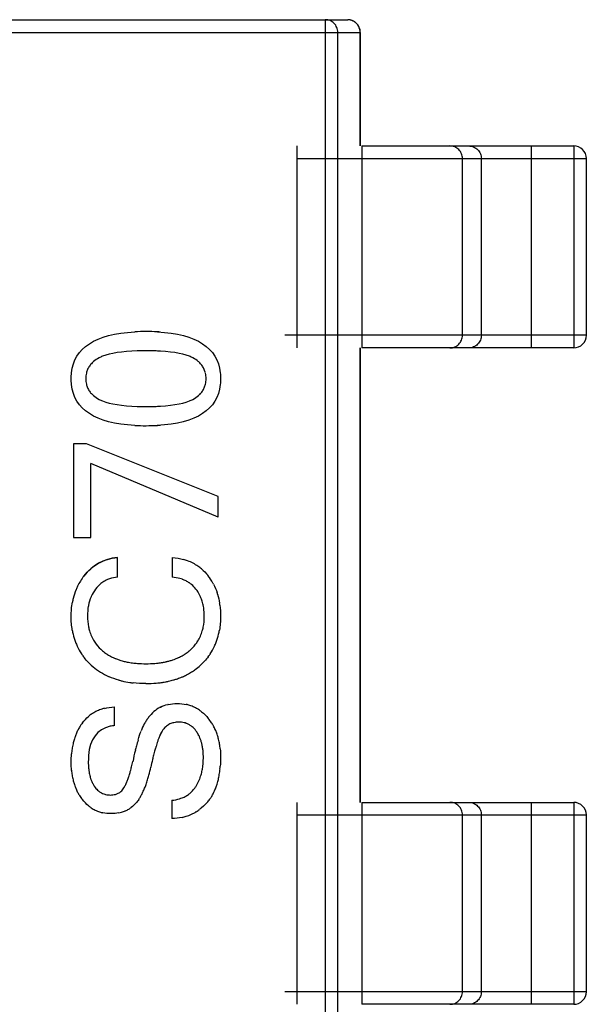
# Model space of a CAD drawing. Header units: millimetres. Extents: x 72 to 239, y 133 to 319.
# Tile 14 of 240: x 102.68 to 103.8, y 175.87 to 177.82. Entities that reach past the tile are written whole.
import ezdxf

# ---------------------------------------------------------------- set-up
doc = ezdxf.new("R2010")
doc.units = ezdxf.units.MM
doc.header["$LTSCALE"] = 5
doc.layers.get('0').update_dxf_attribs({"linetype": 'CONTINUOUS'})

msp = doc.modelspace()

# ---------------------------------------------------------------- linework, layer by layer
for p, q in [((102.0285, 177.8192), (103.3281, 177.8192)), ((103.2837, 177.8192), (103.2837, 175.6192)), ((102.0035, 177.7942), (103.3531, 177.7942)), ((103.3085, 175.6442), (103.3085, 177.7942)), ((103.3529, 177.7942), (103.3529, 177.5692)), ((103.3531, 177.5692), (103.3531, 177.7942)), ((103.2283, 177.1692), (103.2283, 177.5692)), ((103.3563, 177.5692), (103.3563, 177.1692)), ((103.3563, 177.5692), (103.7759, 177.5692)), ((103.6925, 177.1692), (103.6925, 177.5692)), ((103.7759, 177.5692), (103.7759, 177.1692)), ((103.2283, 177.5442), (103.8009, 177.5442)), ((103.5555, 177.1942), (103.5555, 177.5442)), ((103.5929, 177.1942), (103.5929, 177.5442)), ((103.8009, 177.1942), (103.8009, 177.5442)), ((103.8009, 177.1942), (103.2033, 177.1942)), ((103.3529, 177.1692), (103.3529, 176.2692)), ((103.3531, 176.2692), (103.3531, 177.1692)), ((103.7759, 177.1692), (103.3563, 177.1692)), ((102.7851, 176.9791), (102.7851, 176.7938)), ((102.811, 176.9791), (102.7851, 176.9791)), ((103.0715, 176.875), (102.811, 176.9791)), ((102.8191, 176.7938), (102.8191, 176.9406)), ((103.0715, 176.8338), (102.8191, 176.9406)), ((103.0715, 176.8338), (103.0715, 176.875)), ((102.7851, 176.7938), (102.8191, 176.7938)), ((102.8718, 176.7151), (102.8718, 176.7541)), ((102.9807, 176.7541), (102.9807, 176.7151)), ((102.8661, 176.4213), (102.8661, 176.4582)), ((102.9592, 176.4079), (102.9554, 176.3999)), ((102.9567, 176.4029), (102.9592, 176.4079)), ((102.8143, 176.3501), (102.8147, 176.339)), ((102.8848, 176.2977), (102.8876, 176.3025)), ((102.9795, 176.2733), (102.9795, 176.2369)), ((103.2283, 175.8692), (103.2283, 176.2692)), ((103.3563, 176.2692), (103.3563, 175.8692)), ((103.3563, 176.2692), (103.7759, 176.2692)), ((103.6925, 175.8692), (103.6925, 176.2692)), ((103.7759, 176.2692), (103.7759, 175.8692)), ((103.2283, 176.2442), (103.8009, 176.2442)), ((103.5555, 175.8942), (103.5555, 176.2442)), ((103.5929, 175.8942), (103.5929, 176.2442)), ((103.8009, 175.8942), (103.8009, 176.2442)), ((103.8009, 175.8942), (103.2033, 175.8942)), ((103.7759, 175.8692), (103.3563, 175.8692))]:
    msp.add_line(p, q)
for centre, radius, start, end in [((103.3281, 177.7942), 0.025, 0, 90), ((103.3281, 177.7945), 0.0247, 73.3553, 89.9521), ((103.3281, 177.7946), 0.0246, 68.1159, 73.3115), ((103.328, 177.7945), 0.0247, 57.062, 68.0988), ((103.328, 177.7944), 0.0248, 51.2878, 57.0532), ((103.3279, 177.7944), 0.0249, 38.5349, 51.2576), ((103.3278, 177.7943), 0.025, 31.5947, 38.5179), ((103.3277, 177.7943), 0.0251, 21.3886, 31.5794), ((103.3277, 177.7942), 0.0252, 0.0021, 21.3762), ((103.7759, 177.5442), 0.025, 0, 90), ((102.9282, 176.783), 0.4186, 89.9395, 93.0173), ((102.9291, 176.7871), 0.4145, 86.9648, 90.0609), ((102.9319, 176.8469), 0.3546, 85.9733, 86.9058), ((103.7759, 177.1942), 0.025, 270, 0), ((102.9283, 176.6061), 0.5574, 89.9634, 91.7445), ((102.929, 176.6091), 0.5544, 88.2475, 90.0371), ((102.9323, 176.7191), 0.4444, 86.8316, 88.229), ((102.8565, 177.1044), 0.0495, 130.3721, 134.768), ((103.0002, 177.1048), 0.0492, 44.9713, 49.3604), ((102.8515, 177.1098), 0.0422, 161.9774, 166.6323), ((102.8497, 177.1104), 0.0403, 150.9937, 161.9983), ((102.85, 177.1102), 0.0407, 145.449, 150.9698), ((103.0065, 177.1103), 0.0408, 28.8111, 34.3172), ((103.0067, 177.1104), 0.0405, 17.843, 28.7843), ((103.0048, 177.1098), 0.0426, 13.2572, 17.8671), ((102.8512, 177.1069), 0.0419, 193.4112, 198.0839), ((102.8495, 177.1063), 0.0401, 198.0654, 209.0735), ((102.8498, 177.1065), 0.0406, 209.0951, 214.606), ((103.0067, 177.1064), 0.0407, 325.6314, 331.1276), ((103.0069, 177.1063), 0.0403, 331.1521, 342.0973), ((103.0051, 177.1069), 0.0422, 342.0756, 346.7012), ((102.8566, 177.1125), 0.0495, 225.2692, 229.6561), ((103.0002, 177.1121), 0.0492, 310.6132, 314.9947), ((102.9283, 177.6106), 0.5574, 268.2556, 270.0366), ((102.929, 177.6076), 0.5544, 269.9629, 271.7525), ((102.9323, 177.4976), 0.4444, 271.771, 273.1684), ((102.9282, 177.4344), 0.4193, 266.9858, 270.0605), ((102.9291, 177.4303), 0.4151, 269.9392, 273.0286), ((102.9319, 177.3704), 0.3552, 273.0873, 274.0204), ((102.975, 176.6498), 0.1041, 69.7796, 74.3387), ((102.978, 176.6579), 0.0955, 62.6721, 69.8034), ((102.9807, 176.6631), 0.0896, 55.4234, 62.6505), ((102.9814, 176.6643), 0.0882, 49.9022, 55.4039), ((102.8982, 176.6459), 0.117, 142.4376, 153.9374), ((102.8741, 176.6595), 0.0554, 113.0522, 124.4495), ((102.8749, 176.6575), 0.0575, 108.6714, 113.0685), ((102.9768, 176.6447), 0.0704, 70.0932, 74.5166), ((102.9789, 176.6506), 0.0641, 63.0839, 70.1211), ((102.9665, 176.6515), 0.1079, 28.6368, 38.1597), ((102.9038, 176.6437), 0.123, 157.6534, 166.3479), ((102.8987, 176.6457), 0.1175, 153.9564, 157.6008), ((102.8874, 176.6473), 0.0735, 142.9733, 156.3288), ((102.8746, 176.6588), 0.0562, 124.4601, 128.9695), ((102.981, 176.6546), 0.0595, 55.8409, 63.0635), ((102.9818, 176.6559), 0.058, 50.2683, 55.8186), ((102.9746, 176.6498), 0.0675, 31.4994, 38.3544), ((102.9651, 176.6507), 0.1096, 27.5337, 28.6501), ((102.9131, 176.6413), 0.1326, 166.2925, 169.5102), ((102.8904, 176.6459), 0.0768, 156.2522, 156.8244), ((102.9735, 176.649), 0.0689, 29.5626, 31.5113), ((102.9717, 176.648), 0.0709, 24.7218, 29.5463), ((102.9687, 176.6467), 0.0741, 21.9585, 24.7336), ((102.9651, 176.6452), 0.078, 18.0956, 21.9468), ((102.953, 176.6459), 0.1226, 16.8131, 18.1992), ((102.9076, 176.6409), 0.0947, 168.8987, 169.7065), ((102.9602, 176.6436), 0.0832, 15.1029, 18.1017), ((102.9543, 176.642), 0.0893, 11.7014, 15.0956), ((102.946, 176.6403), 0.0978, 8.1283, 11.695), ((102.9369, 176.639), 0.107, 5.643, 8.1415), ((102.9276, 176.6403), 0.1486, 7.4163, 8.9175), ((102.9042, 176.6346), 0.0912, 191.2593, 196.2227), ((102.954, 176.6339), 0.0897, 343.6257, 348.6516), ((102.9185, 176.6337), 0.138, 189.7847, 193.0737), ((102.9073, 176.6309), 0.1264, 193.021, 200.678), ((102.8972, 176.6325), 0.084, 196.202, 203.8391), ((102.8933, 176.6309), 0.0797, 203.8654, 217.396), ((102.9643, 176.6303), 0.0788, 328.1342, 335.9236), ((102.9607, 176.6319), 0.0827, 335.9504, 343.6454), ((102.9494, 176.6309), 0.1263, 339.2573, 346.9281), ((102.9382, 176.6337), 0.1379, 346.8755, 350.1798), ((102.8999, 176.6283), 0.1185, 200.7292, 204.8107), ((102.8966, 176.6267), 0.115, 204.8024, 213.2671), ((102.9642, 176.6305), 0.079, 322.2971, 328.117), ((102.96, 176.6267), 0.1149, 326.6634, 335.129), ((102.9568, 176.6282), 0.1185, 335.1211, 339.2061), ((102.8968, 176.6269), 0.1152, 213.2775, 216.9035), ((102.899, 176.6357), 0.0872, 229.7099, 235.8142), ((102.9009, 176.6384), 0.0905, 235.7921, 237.7393), ((102.9028, 176.6414), 0.0941, 237.7547, 241.8002), ((102.905, 176.6456), 0.0988, 241.7874, 244.0314), ((102.9075, 176.6507), 0.1045, 244.046, 247.6642), ((102.9102, 176.6572), 0.1115, 247.6518, 249.9316), ((102.945, 176.661), 0.1156, 288.5887, 291.2126), ((102.948, 176.6536), 0.1076, 291.2024, 294.892), ((102.9506, 176.6479), 0.1013, 294.9071, 297.2961), ((102.9531, 176.6431), 0.0959, 297.2807, 301.6533), ((102.9551, 176.6398), 0.092, 301.6726, 303.5444), ((102.9571, 176.6369), 0.0885, 303.5193, 309.905), ((102.9598, 176.6269), 0.1153, 323.0542, 326.6533), ((102.9048, 176.6339), 0.1258, 227.7466, 235.9392), ((102.913, 176.6651), 0.1199, 249.9476, 253.3747), ((102.9159, 176.6745), 0.1297, 253.3601, 255.5201), ((102.9188, 176.6861), 0.1417, 255.5396, 258.8758), ((102.9215, 176.6995), 0.1554, 258.8561, 260.7697), ((102.9242, 176.7164), 0.1724, 260.7976, 264.1784), ((102.9261, 176.7347), 0.1909, 264.1477, 265.6065), ((102.931, 176.7293), 0.1855, 274.6742, 276.7338), ((102.9332, 176.711), 0.167, 276.7183, 279.8005), ((102.9325, 176.7166), 0.1727, 276.7429, 278.1059), ((102.9339, 176.7066), 0.1625, 278.1027, 279.8222), ((102.9361, 176.694), 0.1498, 279.8093, 282.577), ((102.939, 176.6811), 0.1365, 282.5793, 285.3543), ((102.9421, 176.6698), 0.1249, 285.3503, 288.5786), ((102.9516, 176.6341), 0.1261, 306.2183, 312.2534), ((102.9056, 176.635), 0.1272, 235.9364, 238.0718), ((102.9079, 176.639), 0.1318, 238.1132, 245.9584), ((102.9106, 176.6447), 0.1381, 245.9074, 246.6282), ((102.9431, 176.6519), 0.1459, 288.2989, 291.8289), ((102.9454, 176.6458), 0.1394, 291.8395, 294.2079), ((102.9476, 176.6412), 0.1343, 294.2016, 297.88), ((102.9493, 176.6378), 0.1305, 297.8882, 300.1916), ((102.9507, 176.6355), 0.1278, 300.1874, 304.2375), ((102.9515, 176.6342), 0.1263, 304.2431, 306.2159), ((102.9186, 176.6684), 0.1631, 254.4573, 256.5864), ((102.9221, 176.6837), 0.1788, 256.6368, 261.779), ((102.925, 176.7025), 0.1979, 261.7295, 263.6962), ((102.9287, 176.7372), 0.2327, 269.9211, 274.9853), ((102.9307, 176.7108), 0.2062, 275.0577, 276.7517), ((102.9327, 176.6946), 0.1899, 276.7266, 280.3894), ((102.9316, 176.7035), 0.1989, 276.7588, 277.2958), ((102.933, 176.6931), 0.1884, 277.2728, 280.3986), ((102.9353, 176.6801), 0.1752, 280.4126, 282.5185), ((102.9379, 176.6689), 0.1637, 282.5045, 286.0052), ((102.9405, 176.6594), 0.1538, 286.0197, 288.3081), ((102.9818, 176.4083), 0.0553, 117.4781, 132.7366), ((102.9828, 176.4065), 0.0575, 116.2382, 117.5367), ((102.9827, 176.4066), 0.0573, 116.9201, 117.5376), ((102.9829, 176.4063), 0.0576, 116.2391, 116.9201), ((102.9876, 176.3919), 0.0728, 101.876, 102.6201), ((102.9925, 176.3903), 0.0745, 72.2824, 77.9154), ((102.9931, 176.3923), 0.0724, 64.5312, 72.2753), ((102.9926, 176.3912), 0.0736, 56.7911, 64.5046), ((102.8627, 176.3832), 0.074, 124.616, 130.502), ((102.8626, 176.3833), 0.0738, 116.7198, 124.5982), ((102.8642, 176.3799), 0.0776, 108.9188, 116.6922), ((102.8664, 176.3736), 0.0843, 103.8753, 108.9392), ((103.0085, 176.3788), 0.0951, 141.7808, 146.4391), ((103.0103, 176.3773), 0.0974, 132.6782, 141.7443), ((102.9902, 176.3876), 0.0779, 51.4441, 56.7966), ((102.8821, 176.3672), 0.0993, 149.2431, 151.2278), ((102.8796, 176.3688), 0.0963, 143.0106, 149.2603), ((103.0135, 176.3761), 0.1009, 151.0761, 160.0321), ((103.0092, 176.3784), 0.0959, 146.4446, 151.021), ((102.9921, 176.392), 0.0364, 135.808, 137.6721), ((102.99, 176.3943), 0.0333, 118.5352, 121.0414), ((102.992, 176.3887), 0.0392, 102.2611, 104.6947), ((102.9949, 176.3885), 0.0395, 70.3246, 76.6714), ((102.9954, 176.3898), 0.0381, 61.5233, 70.3141), ((102.995, 176.389), 0.0389, 52.7498, 61.4846), ((102.9932, 176.3866), 0.0419, 46.8423, 52.76), ((102.9781, 176.3742), 0.096, 33.1685, 39.71), ((102.9775, 176.3738), 0.0967, 31.0554, 33.1695), ((102.976, 176.3729), 0.0985, 26.6439, 31.0466), ((102.9734, 176.3716), 0.1013, 24.2047, 26.6509), ((102.9014, 176.3592), 0.1202, 161.4881, 163.7719), ((102.8947, 176.3615), 0.1131, 157.7218, 161.5011), ((102.8894, 176.3636), 0.1074, 155.4187, 157.7068), ((102.8851, 176.3656), 0.1027, 151.242, 155.4306), ((103.0883, 176.3436), 0.1443, 157.0232, 158.6875), ((103.0647, 176.3535), 0.1187, 155.4551, 157.0167), ((102.9762, 176.3729), 0.0638, 26.9361, 33.9898), ((102.9723, 176.3709), 0.0682, 24.7806, 26.983), ((102.9682, 176.369), 0.0727, 20.0405, 24.7503), ((102.9698, 176.3701), 0.1053, 20.1677, 24.1925), ((102.965, 176.3683), 0.1104, 17.7214, 20.1779), ((102.9587, 176.3663), 0.117, 13.7875, 17.7049), ((102.9325, 176.3523), 0.152, 169.5634, 173.316), ((102.9197, 176.3546), 0.1391, 167.4357, 169.5364), ((102.9098, 176.3568), 0.1289, 163.7902, 167.4534), ((103.4728, 176.2314), 0.5827, 165.0946, 165.9989), ((103.3549, 176.2629), 0.4606, 163.6622, 165.1128), ((103.2737, 176.2809), 0.3401, 163.0653, 164.3488), ((103.2144, 176.299), 0.2781, 161.9355, 163.0574), ((103.1671, 176.3144), 0.2283, 160.4991, 161.9436), ((103.1227, 176.3302), 0.1813, 158.6978, 160.5088), ((102.9626, 176.367), 0.0787, 17.6302, 20.0668), ((102.9557, 176.3648), 0.0859, 13.3851, 17.6008), ((102.9472, 176.3628), 0.0946, 11.1414, 13.413), ((102.9364, 176.3607), 0.1056, 6.9925, 11.1039), ((102.951, 176.3644), 0.1249, 11.5101, 13.8029), ((102.9409, 176.3624), 0.1353, 7.4108, 11.4837), ((102.9293, 176.3608), 0.147, 5.5844, 7.439), ((102.9467, 176.3505), 0.1664, 173.2869, 174.9585), ((103.6692, 176.183), 0.7849, 166.0435, 167.7338), ((103.4161, 176.2421), 0.4877, 165.0625, 166.2674), ((103.3364, 176.2633), 0.4052, 164.3336, 165.0457), ((102.9242, 176.3591), 0.118, 5.2657, 7.0326), ((102.9397, 176.3483), 0.1254, 184.265, 186.0355), ((102.5291, 176.4294), 0.3814, 345.8131, 346.3541), ((102.4525, 176.4478), 0.4602, 346.3803, 347.7094), ((102.6212, 176.4059), 0.3239, 345.1582, 348.0127), ((103.613, 176.195), 0.6902, 166.6732, 167.9826), ((103.4971, 176.2221), 0.5711, 166.247, 166.6429), ((102.871, 176.3562), 0.2052, 354.1569, 355.6487), ((102.9303, 176.3465), 0.1499, 185.3127, 187.0917), ((102.9174, 176.3448), 0.1369, 187.0615, 190.9906), ((102.9254, 176.3468), 0.111, 186.0103, 189.1426), ((102.9118, 176.3446), 0.0972, 189.158, 191.7637), ((102.9014, 176.3424), 0.0866, 191.7603, 194.7019), ((102.8921, 176.34), 0.077, 194.6972, 198.0823), ((102.7009, 176.3817), 0.2031, 341.7996, 342.88), ((102.6648, 176.3928), 0.2409, 342.8827, 343.9988), ((102.6258, 176.404), 0.2815, 343.9915, 344.7811), ((102.5785, 176.4168), 0.3305, 344.7888, 345.8241), ((102.6713, 176.3929), 0.2721, 344.1286, 345.1005), ((102.9448, 176.3511), 0.0968, 338.8239, 344.958), ((102.9358, 176.3535), 0.1061, 344.9547, 350.062), ((102.9132, 176.3507), 0.1627, 348.7657, 350.7389), ((102.8931, 176.3539), 0.183, 350.7702, 354.1913), ((102.9059, 176.3427), 0.1253, 191.0187, 193.2445), ((102.8971, 176.3405), 0.1162, 193.227, 197.0363), ((102.8898, 176.3383), 0.1086, 197.0547, 199.4535), ((102.8841, 176.3363), 0.1025, 199.441, 203.3701), ((102.885, 176.3377), 0.0695, 198.0963, 200.8475), ((102.8785, 176.3352), 0.0625, 200.819, 205.4564), ((102.8739, 176.333), 0.0575, 205.4967, 207.4708), ((102.8696, 176.3307), 0.0526, 207.4036, 214.2836), ((102.821, 176.336), 0.0745, 333.2762, 335.1049), ((102.804, 176.3439), 0.0932, 335.1299, 337.4768), ((102.7824, 176.3529), 0.1167, 337.4528, 339.0205), ((102.7591, 176.3618), 0.1416, 339.0212, 340.5168), ((102.7314, 176.3716), 0.171, 340.513, 341.8038), ((102.7596, 176.3646), 0.1794, 337.928, 340.4589), ((102.7346, 176.3736), 0.2059, 340.434, 341.789), ((102.7041, 176.3835), 0.2379, 341.815, 344.1576), ((102.9519, 176.3483), 0.0893, 327.2195, 338.8561), ((102.9539, 176.3405), 0.1207, 339.4617, 343.0735), ((102.9428, 176.3439), 0.1323, 343.0552, 345.3031), ((102.9291, 176.3475), 0.1465, 345.3264, 348.7893), ((102.8796, 176.3344), 0.0976, 203.3846, 205.7796), ((102.8761, 176.3327), 0.0938, 205.7692, 210.088), ((102.8738, 176.3314), 0.0911, 210.1008, 212.1837), ((102.8721, 176.3303), 0.0891, 212.1716, 218.6502), ((102.8586, 176.3212), 0.038, 226.995, 232.7808), ((102.8569, 176.3189), 0.0351, 232.766, 241.4492), ((102.8563, 176.3179), 0.034, 241.4875, 250.2469), ((102.8567, 176.3188), 0.035, 250.2608, 256.6364), ((102.8597, 176.3145), 0.0306, 285.4755, 290.571), ((102.8608, 176.312), 0.0279, 304.5133, 310.2021), ((102.83, 176.3319), 0.1016, 327.6597, 331.3861), ((102.8161, 176.3395), 0.1175, 331.3469, 333.2791), ((102.8003, 176.3474), 0.1351, 333.3062, 336.2622), ((102.7816, 176.3558), 0.1556, 336.2348, 337.9051), ((102.9788, 176.3324), 0.0584, 291.663, 299.6698), ((102.9807, 176.329), 0.0545, 299.7001, 307.8947), ((102.981, 176.3285), 0.054, 307.9195, 314.1198), ((102.9812, 176.3283), 0.0908, 326.5428, 330.8478), ((102.9764, 176.331), 0.0963, 330.8316, 333.2162), ((102.9705, 176.3339), 0.1028, 333.2345, 337.069), ((102.9631, 176.3371), 0.1109, 337.0533, 339.4418), ((102.8595, 176.3172), 0.0708, 230.6494, 236.1547), ((102.8409, 176.3251), 0.0888, 325.6546, 327.616), ((102.9765, 176.3381), 0.0645, 286.6651, 291.6938), ((102.9878, 176.3238), 0.0828, 317.9644, 324.4793), ((102.9846, 176.3261), 0.0866, 324.4503, 326.5232), ((103.7759, 176.2442), 0.025, 0, 90), ((102.8573, 176.314), 0.067, 236.1505, 244.0449), ((102.8569, 176.3132), 0.0661, 244.0734, 251.9934), ((102.8576, 176.3154), 0.0684, 251.9995, 257.7311), ((102.8619, 176.3126), 0.0656, 281.1856, 286.1457), ((102.8632, 176.308), 0.0608, 286.1286, 293.6476), ((102.8643, 176.3056), 0.0582, 293.6726, 301.2796), ((102.8641, 176.3058), 0.0584, 301.2951, 306.9704), ((102.9788, 176.3344), 0.0973, 282.7125, 287.5067), ((102.9804, 176.3293), 0.092, 287.4986, 294.4764), ((102.9814, 176.3272), 0.0896, 294.4961, 301.5105), ((102.9807, 176.3282), 0.0909, 301.5194, 306.7027), ((103.7759, 175.8942), 0.025, 270, 0)]:
    msp.add_arc(centre, radius, start, end)
for points, knots in [([(103.3085, 177.7942), (103.3085, 177.7975), (103.3072, 177.804), (103.3017, 177.8124), (103.2935, 177.8179), (103.2869, 177.8192), (103.2837, 177.8192)], [0, 0, 0, 0, 0.250846, 0.501182, 0.750788, 1, 1, 1, 1]), ([(103.5555, 177.5442), (103.5555, 177.5475), (103.5542, 177.5541), (103.5487, 177.5624), (103.5404, 177.5679), (103.5338, 177.5692), (103.5306, 177.5692)], [0, 0, 0, 0, 0.25044, 0.500571, 0.750377, 1, 1, 1, 1]), ([(103.568, 177.5692), (103.5712, 177.5692), (103.5777, 177.5679), (103.586, 177.5624), (103.5916, 177.5541), (103.5929, 177.5475), (103.5929, 177.5442)], [0, 0, 0, 0, 0.249556, 0.499321, 0.749493, 1, 1, 1, 1]), ([(103.5306, 177.1692), (103.5338, 177.1692), (103.5404, 177.1705), (103.5487, 177.1761), (103.5542, 177.1844), (103.5555, 177.191), (103.5555, 177.1942)], [0, 0, 0, 0, 0.249556, 0.499321, 0.749493, 1, 1, 1, 1]), ([(103.5929, 177.1942), (103.5929, 177.191), (103.5916, 177.1844), (103.586, 177.1761), (103.5777, 177.1705), (103.5712, 177.1692), (103.568, 177.1692)], [0, 0, 0, 0, 0.25044, 0.500571, 0.750377, 1, 1, 1, 1]), ([(103.5555, 176.2442), (103.5555, 176.2475), (103.5542, 176.2541), (103.5487, 176.2624), (103.5404, 176.2679), (103.5338, 176.2692), (103.5306, 176.2692)], [0, 0, 0, 0, 0.25044, 0.500571, 0.750377, 1, 1, 1, 1]), ([(103.568, 176.2692), (103.5712, 176.2692), (103.5777, 176.2679), (103.586, 176.2624), (103.5916, 176.2541), (103.5929, 176.2475), (103.5929, 176.2442)], [0, 0, 0, 0, 0.249556, 0.499321, 0.749493, 1, 1, 1, 1]), ([(103.5306, 175.8692), (103.5338, 175.8692), (103.5404, 175.8705), (103.5487, 175.8761), (103.5542, 175.8844), (103.5555, 175.891), (103.5555, 175.8942)], [0, 0, 0, 0, 0.249556, 0.499321, 0.749493, 1, 1, 1, 1]), ([(103.5929, 175.8942), (103.5929, 175.891), (103.5916, 175.8844), (103.586, 175.8761), (103.5777, 175.8705), (103.5712, 175.8692), (103.568, 175.8692)], [0, 0, 0, 0, 0.25044, 0.500571, 0.750377, 1, 1, 1, 1])]:
    msp.add_open_spline(points, degree=3, knots=knots)
for points in [[(102.7809, 177.1199), (102.7863, 177.1698), (102.8281, 177.1968), (102.9062, 177.201)], [(102.9511, 177.201), (103.0288, 177.1968), (103.0703, 177.1698), (103.0757, 177.1199)], [(102.9113, 177.1633), (102.881, 177.1623), (102.8581, 177.1588), (102.8425, 177.1526)], [(103.0144, 177.1526), (102.9991, 177.1588), (102.9762, 177.1623), (102.946, 177.1633)], [(102.8217, 177.1395), (102.8197, 177.1375), (102.818, 177.1354), (102.8165, 177.1332)], [(102.8356, 177.1495), (102.8314, 177.1472), (102.8277, 177.1448), (102.8245, 177.142)], [(102.8425, 177.1526), (102.84, 177.1517), (102.8377, 177.1506), (102.8356, 177.1495)], [(103.0213, 177.1495), (103.0192, 177.1506), (103.0169, 177.1517), (103.0144, 177.1526)], [(103.0322, 177.1421), (103.0291, 177.1448), (103.0255, 177.1472), (103.0213, 177.1495)], [(103.0402, 177.1333), (103.0387, 177.1355), (103.037, 177.1375), (103.035, 177.1395)], [(102.7803, 177.1083), (102.7803, 177.1123), (102.7805, 177.1161), (102.7809, 177.1199)], [(102.8104, 177.1195), (102.8096, 177.116), (102.8091, 177.1122), (102.8091, 177.1083)], [(103.0475, 177.1083), (103.0475, 177.1123), (103.0471, 177.116), (103.0462, 177.1195)], [(103.0757, 177.1199), (103.0761, 177.1162), (103.0763, 177.1123), (103.0763, 177.1083)], [(102.7809, 177.0967), (102.7805, 177.1005), (102.7803, 177.1043), (102.7803, 177.1083)], [(102.8091, 177.1083), (102.8091, 177.1044), (102.8096, 177.1007), (102.8104, 177.0972)], [(103.0462, 177.0971), (103.0471, 177.1007), (103.0475, 177.1044), (103.0475, 177.1083)], [(103.0763, 177.1083), (103.0763, 177.1043), (103.0761, 177.1005), (103.0757, 177.0967)], [(102.9062, 177.0157), (102.8281, 177.0199), (102.7863, 177.0469), (102.7809, 177.0967)], [(102.8165, 177.0835), (102.818, 177.0813), (102.8197, 177.0792), (102.8217, 177.0773)], [(103.0757, 177.0967), (103.0703, 177.0469), (103.0287, 177.0199), (102.951, 177.0157)], [(103.035, 177.0772), (103.037, 177.0792), (103.0387, 177.0813), (103.0402, 177.0835)], [(102.8245, 177.0747), (102.8277, 177.072), (102.8314, 177.0695), (102.8356, 177.0673)], [(102.8356, 177.0673), (102.8377, 177.0662), (102.84, 177.0651), (102.8425, 177.0641)], [(102.8425, 177.0641), (102.8581, 177.058), (102.881, 177.0544), (102.9113, 177.0535)], [(102.946, 177.0535), (102.9762, 177.0544), (102.9991, 177.058), (103.0144, 177.0641)], [(103.0144, 177.0641), (103.0169, 177.0651), (103.0192, 177.0662), (103.0213, 177.0673)], [(103.0213, 177.0673), (103.0255, 177.0695), (103.0291, 177.072), (103.0323, 177.0747)], [(102.8718, 176.7541), (102.8444, 176.7514), (102.8223, 176.7391), (102.8055, 176.7172)], [(102.8347, 176.7428), (102.8402, 176.7459), (102.8461, 176.7484), (102.8523, 176.7503)], [(102.8523, 176.7503), (102.8584, 176.7521), (102.865, 176.7534), (102.8718, 176.7541)], [(102.9807, 176.7541), (102.9886, 176.7534), (102.9961, 176.752), (103.0031, 176.7501)], [(102.8055, 176.7172), (102.8097, 176.7227), (102.8142, 176.7275), (102.8191, 176.7318)], [(102.8191, 176.7318), (102.8239, 176.7361), (102.8291, 176.7397), (102.8347, 176.7428)], [(103.0383, 176.7318), (103.043, 176.7278), (103.0474, 176.7233), (103.0514, 176.7182)], [(102.8718, 176.7151), (102.8664, 176.7147), (102.8613, 176.7136), (102.8565, 176.712)], [(102.9956, 176.7125), (102.9909, 176.7138), (102.986, 176.7147), (102.9807, 176.7151)], [(102.8392, 176.7025), (102.8354, 176.6994), (102.8319, 176.6958), (102.8287, 176.6916)], [(103.0275, 176.6916), (103.0249, 176.6949), (103.022, 176.6979), (103.0189, 176.7005)], [(103.0622, 176.7014), (103.0651, 176.6959), (103.0675, 176.6902), (103.0695, 176.6842)], [(102.8198, 176.6761), (102.8175, 176.6708), (102.8158, 176.6652), (102.8146, 176.6592)], [(103.0703, 176.6813), (103.0721, 176.6756), (103.0734, 176.6696), (103.0744, 176.6634)], [(102.7803, 176.6376), (102.7803, 176.6474), (102.7811, 176.6566), (102.7827, 176.6654)], [(102.8143, 176.6578), (102.8132, 176.6516), (102.8127, 176.6451), (102.8127, 176.6381)], [(103.075, 176.6595), (103.0759, 176.6525), (103.0763, 176.6452), (103.0763, 176.6376)], [(102.7825, 176.6102), (102.781, 176.6189), (102.7803, 176.628), (102.7803, 176.6376)], [(102.8127, 176.6381), (102.8127, 176.6306), (102.8133, 176.6235), (102.8147, 176.6168)], [(103.042, 176.6163), (103.0433, 176.6229), (103.044, 176.6299), (103.044, 176.6374)], [(103.044, 176.6374), (103.044, 176.6416), (103.0438, 176.6456), (103.0434, 176.6495)], [(103.0763, 176.6376), (103.0763, 176.628), (103.0756, 176.6188), (103.0741, 176.6101)], [(102.8299, 176.5824), (102.8336, 176.5777), (102.8378, 176.5732), (102.8426, 176.5692)], [(103.0139, 176.5689), (103.0187, 176.573), (103.023, 176.5774), (103.0266, 176.5822)], [(102.8202, 176.5407), (102.8144, 176.546), (102.8092, 176.5517), (102.8047, 176.5577)], [(103.0519, 176.5576), (103.0473, 176.5516), (103.0422, 176.546), (103.0364, 176.5407)], [(102.9115, 176.5444), (102.9169, 176.544), (102.9225, 176.5437), (102.9284, 176.5437)], [(102.9284, 176.5437), (102.9345, 176.5437), (102.9404, 176.544), (102.9461, 176.5444)], [(102.8749, 176.5112), (102.8682, 176.5131), (102.8619, 176.5153), (102.8558, 176.5179)], [(102.9284, 176.5045), (102.9197, 176.5045), (102.9113, 176.5049), (102.9032, 176.5058)], [(102.8462, 176.4554), (102.8524, 176.457), (102.8591, 176.4579), (102.8661, 176.4582)], [(102.9574, 176.458), (102.9618, 176.4602), (102.9665, 176.4618), (102.9717, 176.463)], [(102.9726, 176.4632), (102.9782, 176.4644), (102.9842, 176.4649), (102.9906, 176.4649)], [(102.9906, 176.4649), (102.9967, 176.4649), (103.0025, 176.4643), (103.0081, 176.4631)], [(102.8027, 176.4267), (102.8063, 176.4315), (102.8103, 176.4357), (102.8146, 176.4394)], [(103.0388, 176.4486), (103.0434, 176.4449), (103.0478, 176.4405), (103.0519, 176.4356)], [(102.8578, 176.4199), (102.8318, 176.414), (102.8174, 176.3947), (102.8147, 176.3619)], [(102.8661, 176.4213), (102.8632, 176.421), (102.8605, 176.4205), (102.8578, 176.4199)], [(102.9729, 176.4228), (102.9704, 176.4213), (102.9681, 176.4195), (102.966, 176.4174)], [(102.982, 176.4266), (102.9792, 176.4259), (102.9766, 176.4249), (102.9741, 176.4235)], [(102.9936, 176.428), (102.99, 176.428), (102.9867, 176.4277), (102.9837, 176.427)], [(103.004, 176.4269), (103.0007, 176.4276), (102.9972, 176.428), (102.9936, 176.428)], [(103.0291, 176.4086), (103.0269, 176.4119), (103.0245, 176.4148), (103.0218, 176.4172)], [(102.9128, 176.3925), (102.9148, 176.3992), (102.9168, 176.4052), (102.9187, 176.4105)], [(102.9652, 176.4165), (102.963, 176.414), (102.961, 176.4112), (102.9592, 176.4079)], [(102.7803, 176.3485), (102.7803, 176.3542), (102.7805, 176.3598), (102.781, 176.3652)], [(102.8147, 176.3619), (102.8144, 176.3581), (102.8143, 176.3542), (102.8143, 176.3501)], [(103.0422, 176.3573), (103.0422, 176.3617), (103.042, 176.3659), (103.0416, 176.3699)], [(103.0756, 176.3751), (103.0761, 176.3699), (103.0763, 176.3645), (103.0763, 176.3589)], [(103.0763, 176.3589), (103.0763, 176.3526), (103.0761, 176.3465), (103.0757, 176.3407)], [(102.781, 176.3326), (102.7805, 176.3377), (102.7803, 176.343), (102.7803, 176.3485)], [(103.0404, 176.3352), (103.0416, 176.3422), (103.0422, 176.3495), (103.0422, 176.3573)], [(102.8261, 176.3011), (102.8282, 176.2981), (102.8303, 176.2956), (102.8327, 176.2934)], [(103.0186, 176.2898), (103.0217, 176.2928), (103.0244, 176.2962), (103.0269, 176.3)], [(102.8486, 176.2848), (102.8515, 176.2841), (102.8545, 176.2837), (102.8578, 176.2837)], [(102.8578, 176.2837), (102.8614, 176.2837), (102.8648, 176.2842), (102.8679, 176.285)], [(102.8705, 176.2859), (102.8727, 176.2867), (102.8747, 176.2877), (102.8766, 176.289)], [(102.8787, 176.2907), (102.881, 176.2926), (102.883, 176.2949), (102.8848, 176.2977)], [(102.8146, 176.2624), (102.8103, 176.2659), (102.8063, 176.27), (102.8025, 176.2747)], [(102.909, 176.2682), (102.906, 176.2648), (102.9027, 176.2617), (102.8993, 176.2591)], [(102.9142, 176.275), (102.9125, 176.2725), (102.9108, 176.2703), (102.909, 176.2682)], [(102.9795, 176.2733), (102.985, 176.2738), (102.9902, 176.2748), (102.995, 176.2763)], [(103.0492, 176.2684), (103.0448, 176.2635), (103.0401, 176.2591), (103.035, 176.2554)], [(102.8595, 176.2468), (102.8538, 176.2468), (102.8483, 176.2474), (102.8431, 176.2485)], [(102.8746, 176.2482), (102.8699, 176.2473), (102.8648, 176.2468), (102.8595, 176.2468)], [(103.0002, 176.2395), (102.9936, 176.238), (102.9867, 176.2371), (102.9795, 176.2369)]]:
    msp.add_open_spline(points, degree=3)

doc.saveas('drawing.dxf')
